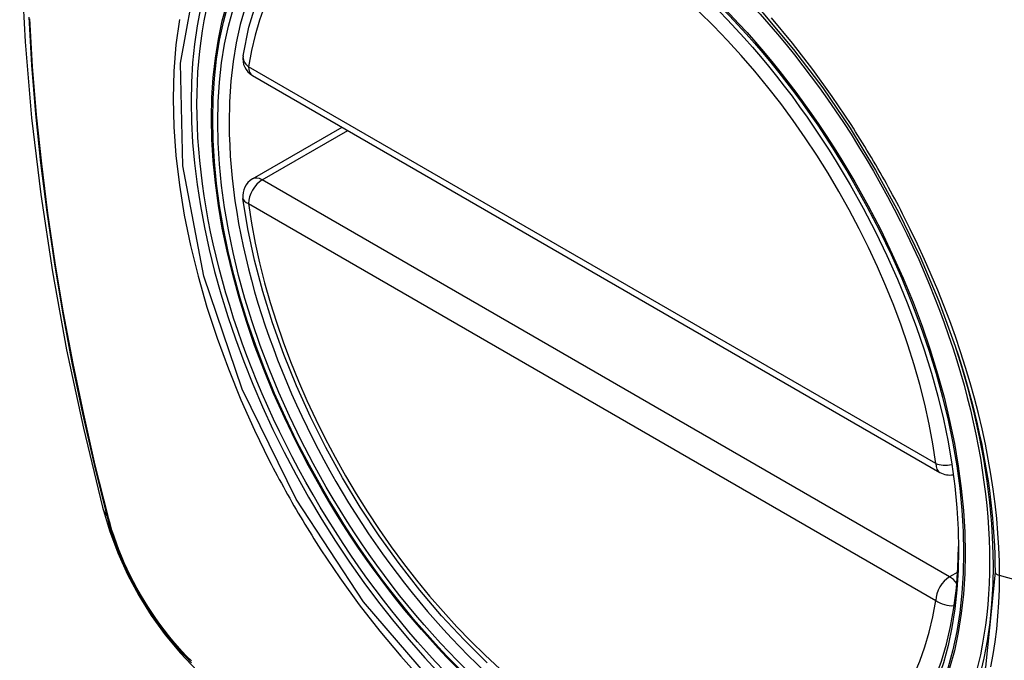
# Model space of a CAD drawing. Header units: inches. Extents: x 25 to 627, y 68 to 290.
# Tile 136 of 250: x 573.94 to 574.541, y 246.739 to 247.131. Entities that reach past the tile are written whole.
import ezdxf

# ---------------------------------------------------------------- set-up
doc = ezdxf.new("R2010")
doc.units = ezdxf.units.IN
doc.header["$MEASUREMENT"] = 0
doc.layers.add('Visible Edges(ANSI)', color=7, linetype='Continuous', lineweight=25)
doc.layers.add('Visible Tangent Edges(ANSI)', color=7, linetype='Continuous', lineweight=25)

msp = doc.modelspace()

# ---------------------------------------------------------------- linework, layer by layer
at = {"layer": 'Visible Edges(ANSI)'}
for p, q in [((574.08239, 247.09652), (574.50213, 246.85418)), ((574.08239, 247.0334), (574.13706, 247.06496))]:
    msp.add_line(p, q, dxfattribs=at)
at = {"layer": 'Visible Edges(ANSI)', "flags": 128}
for points in [[(573.99429, 247.54023), (573.98145, 247.50217), (573.97039, 247.46299), (573.96109, 247.42275), (573.95353, 247.38153), (573.94769, 247.33939), (573.94354, 247.2964), (573.94107, 247.2526), (573.94025, 247.20808), (573.94106, 247.16288), (573.94349, 247.11707), (573.94751, 247.07072), (573.9531, 247.02388), (573.96025, 246.97663), (573.96893, 246.92903), (573.97912, 246.88116), (573.9908, 246.83307)], [(574.07664, 247.10865), (574.08024, 247.12613), (574.08516, 247.14262), (574.09141, 247.15802), (574.09898, 247.17222), (574.10784, 247.18511), (574.11795, 247.19659), (574.12926, 247.20653), (574.14167, 247.21485)], [(574.39407, 247.13477), (574.41282, 247.11244), (574.43058, 247.08895), (574.44731, 247.06435), (574.46288, 247.03885), (574.47717, 247.01262), (574.4901, 246.98585), (574.50157, 246.95871), (574.51152, 246.93135)], [(574.22564, 246.73801), (574.21156, 246.75191), (574.19787, 246.76668), (574.18464, 246.78223), (574.17192, 246.79851), (574.15976, 246.81544), (574.14822, 246.83294), (574.13735, 246.85094), (574.1272, 246.86935), (574.11782, 246.88809), (574.10924, 246.90708), (574.1015, 246.92624), (574.09464, 246.94548), (574.0887, 246.96471), (574.08369, 246.98386), (574.07965, 247.00284), (574.0766, 247.02156)], [(573.9908, 246.83307), (573.99504, 246.81878), (574.00018, 246.80505), (574.00617, 246.79185), (574.01297, 246.77913), (574.02058, 246.76688), (574.02903, 246.75509), (574.03834, 246.74378), (574.0486, 246.73296)]]:
    msp.add_lwpolyline(points, dxfattribs=at)
at = {"layer": 'Visible Edges(ANSI)'}
for centre, start, end in [((574.0883, 247.10675), 170.71815, 240), ((574.0883, 247.02317), 120, 187.82827), ((574.50804, 246.86441), 240, 281.23954)]:
    msp.add_arc(centre, 0.01181, start, end, dxfattribs=at)
msp.add_ellipse((574.28738, 246.93756), major_axis=(-0.15994, 0.27703), ratio=0.57735, dxfattribs=at)
msp.add_ellipse((574.29086, 246.93957), major_axis=(0.15748, -0.27276), ratio=0.57735, start_param=2.363977, end_param=7.060801, dxfattribs=at)
at = {"layer": 'Visible Tangent Edges(ANSI)'}
for p, q in [((574.49969, 246.85959), (574.07995, 247.10192)), ((574.0883, 247.03281), (574.14052, 247.06296)), ((574.50804, 246.79048), (574.0883, 247.03281)), ((574.07995, 247.01835), (574.49969, 246.77601)), ((573.99432, 246.82695), (573.9942, 246.8274)), ((574.51303, 246.79336), (574.50804, 246.79048)), ((574.7233, 246.73989), (574.53856, 246.79124))]:
    msp.add_line(p, q, dxfattribs=at)
at = {"layer": 'Visible Tangent Edges(ANSI)', "flags": 128}
for points in [[(574.53582, 246.7934), (574.53008, 246.73527), (574.51315, 246.68646), (574.4857, 246.64908), (574.44923, 246.62514), (574.40535, 246.61566), (574.35586, 246.62094), (574.30318, 246.64075), (574.24968, 246.67419), (574.19793, 246.71971), (574.15022, 246.77514), (574.10898, 246.83782), (574.07601, 246.90506), (574.05261, 246.97405), (574.03991, 247.0414), (574.03852, 247.10403), (574.04851, 247.15885)], [(573.94577, 247.13209), (573.9475, 247.1028), (573.94991, 247.07319), (573.95301, 247.04328), (573.95677, 247.01312), (573.96122, 246.98271), (573.96633, 246.95206), (573.97212, 246.9212), (573.97856, 246.89017), (573.98567, 246.85897), (573.99342, 246.82764)], [(573.9942, 246.8274), (573.98643, 246.85866), (573.97932, 246.88979), (573.97285, 246.92076), (573.96705, 246.95155), (573.96192, 246.98214), (573.95746, 247.0125), (573.95368, 247.04261), (573.95057, 247.07246), (573.94815, 247.10202), (573.94641, 247.13125)], [(574.03776, 247.13082), (574.03565, 247.11531), (574.03438, 247.09919), (574.03395, 247.0825), (574.03439, 247.06528), (574.03568, 247.04764), (574.03781, 247.02964), (574.04078, 247.01133), (574.04457, 246.99278), (574.04917, 246.97404), (574.05456, 246.95519), (574.06074, 246.93627), (574.06767, 246.91737), (574.07532, 246.89859), (574.08367, 246.87997), (574.09267, 246.86155)], [(574.44788, 247.06663), (574.43645, 247.0837), (574.4245, 247.10031), (574.41208, 247.11638), (574.39922, 247.13187)], [(574.4794, 247.01202), (574.4782, 247.01435), (574.47699, 247.01668), (574.47577, 247.019), (574.47453, 247.02132), (574.47329, 247.02363), (574.47204, 247.02594), (574.47077, 247.02825), (574.4695, 247.03055), (574.46822, 247.03285), (574.46693, 247.03514), (574.46563, 247.03742), (574.46432, 247.0397), (574.463, 247.04198), (574.46167, 247.04425), (574.46033, 247.04651), (574.45898, 247.04877), (574.45763, 247.05102), (574.45626, 247.05327), (574.45489, 247.05551), (574.4535, 247.05775), (574.45211, 247.05998), (574.45071, 247.0622), (574.4493, 247.06442), (574.44788, 247.06663)], [(574.53856, 246.79124), (574.53845, 246.79974), (574.53812, 246.80838), (574.53758, 246.81713), (574.53683, 246.82599), (574.53586, 246.83494), (574.53468, 246.84399), (574.5333, 246.8531), (574.5317, 246.86229), (574.5299, 246.87152), (574.5279, 246.88079), (574.52569, 246.89009), (574.52327, 246.89945), (574.52065, 246.90885), (574.51783, 246.91829), (574.51481, 246.92775), (574.5116, 246.93721), (574.5082, 246.94668), (574.50461, 246.95612), (574.50084, 246.96554), (574.4969, 246.97493), (574.49278, 246.98428), (574.48849, 246.99358), (574.48403, 247.00283), (574.4794, 247.01202)], [(574.51152, 246.93135), (574.51347, 246.92537), (574.51535, 246.9194), (574.51715, 246.91344), (574.51886, 246.90749), (574.5205, 246.90156), (574.52206, 246.89564), (574.52353, 246.88974), (574.52492, 246.88387), (574.52622, 246.87801), (574.52745, 246.87217), (574.52859, 246.86634), (574.52965, 246.86053), (574.53063, 246.85474), (574.53153, 246.84898), (574.53234, 246.84325), (574.53306, 246.83754), (574.53371, 246.83188), (574.53427, 246.82625), (574.53474, 246.82066), (574.53513, 246.81511), (574.53543, 246.80961), (574.53565, 246.80415), (574.53578, 246.79875), (574.53582, 246.7934)], [(574.09267, 246.86155), (574.09387, 246.85922), (574.09508, 246.85689), (574.0963, 246.85456), (574.09753, 246.85224), (574.09877, 246.84993), (574.10002, 246.84762), (574.10128, 246.84531), (574.10255, 246.84301), (574.10383, 246.84071), (574.10512, 246.83842), (574.10642, 246.83613), (574.10773, 246.83385), (574.10905, 246.83158), (574.11037, 246.82931), (574.11171, 246.82705), (574.11306, 246.82479), (574.11442, 246.82254), (574.11579, 246.82029), (574.11717, 246.81805), (574.11856, 246.81582), (574.11995, 246.81359), (574.12136, 246.81137), (574.12278, 246.80915), (574.1242, 246.80694)], [(573.99342, 246.82764), (573.99452, 246.82359), (573.99572, 246.81953), (573.99703, 246.81546), (573.99845, 246.81139), (573.99998, 246.80731), (574.0016, 246.80325), (574.00333, 246.7992), (574.00516, 246.79517), (574.00708, 246.79117), (574.0091, 246.7872), (574.0112, 246.78326), (574.01339, 246.77937), (574.01566, 246.77553), (574.01802, 246.77174), (574.02045, 246.76801), (574.02296, 246.76434), (574.02554, 246.76075), (574.02818, 246.75723), (574.03088, 246.75379), (574.03365, 246.75043), (574.03647, 246.74716), (574.03933, 246.74399), (574.04225, 246.74092), (574.04521, 246.73795)], [(574.04506, 246.73907), (574.04216, 246.742), (574.03931, 246.74503), (574.03651, 246.74815), (574.03375, 246.75136), (574.03105, 246.75466), (574.02841, 246.75803), (574.02583, 246.76148), (574.02331, 246.765), (574.02087, 246.76859), (574.01849, 246.77224), (574.01619, 246.77594), (574.01396, 246.7797), (574.01182, 246.78351), (574.00976, 246.78735), (574.00779, 246.79124), (574.00591, 246.79515), (574.00411, 246.79909), (574.00242, 246.80305), (574.00081, 246.80702), (573.99931, 246.81101), (573.99791, 246.815), (573.99661, 246.81899), (573.99541, 246.82297), (573.99432, 246.82695)], [(574.1242, 246.80694), (574.13567, 246.7899), (574.14763, 246.77335), (574.16006, 246.75737), (574.17297, 246.74193), (574.1863, 246.7271)], [(574.53332, 246.73543), (574.53471, 246.74297), (574.53588, 246.75067), (574.53685, 246.75853), (574.53759, 246.76652), (574.53813, 246.77465), (574.53845, 246.78289), (574.53856, 246.79124)]]:
    msp.add_lwpolyline(points, dxfattribs=at)
at = {"layer": 'Visible Tangent Edges(ANSI)'}
for centre, major_axis, ratio, start_param, end_param in [((574.28987, 246.939), (-0.17318, 0.29996), 0.57735, 5.05527, 10.652693), ((574.28982, 246.93897), (-0.15059, 0.26083), 0.57735, 4.097754, 6.89782), ((574.0883, 247.10675), (-0.01166, 0.00191), 0.667065, 0, 0.886663), ((574.0883, 247.10675), (-0.00591, -0.01023), 0.57735, 5.497787, 6.283185), ((574.0883, 247.02317), (-0.00591, 0.01023), 0.57735, 5.497787, 6.283185), ((574.0883, 247.02317), (-0.00591, -0.01023), 0.57735, 3.926991, 5.497787), ((574.0883, 247.02317), (-0.0117, -0.00161), 0.470841, 0, 0.713429), ((574.28982, 246.93897), (0.15059, -0.26083), 0.57735, 4.097754, 6.89782), ((574.50804, 246.86441), (-0.00591, -0.01023), 0.57735, 5.497787, 6.283185), ((574.50804, 246.86441), (-0.0117, -0.00161), 0.470841, 0.713429, 1.626628), ((574.10518, 246.86254), (-0.11437, -0.02947), 0.354513, 0, 0.141666), ((574.00274, 246.83055), (-0.00953, -0.00245), 0.359305, 0.141946, 0.405653), ((574.54069, 246.7938), (-0.00492, 0), 0.57735, 0.141897, 1.122073), ((574.50804, 246.78083), (0.00591, 0.01023), 0.57735, 0.785398, 2.356194), ((574.50804, 246.78083), (0.00591, -0.01023), 0.57735, 1.792602, 2.356194), ((574.50804, 246.78083), (0.01166, -0.00191), 0.667065, 4.028256, 5.068346)]:
    msp.add_ellipse(centre, major_axis=major_axis, ratio=ratio, start_param=start_param, end_param=end_param, dxfattribs=at)
for centre, major_axis in [((574.29046, 246.93934), (0.17111, -0.29637)), ((574.28749, 246.93762), (-0.1627, 0.2818)), ((574.28738, 246.93756), (0.1621, -0.28076))]:
    msp.add_ellipse(centre, major_axis=major_axis, ratio=0.57735, dxfattribs=at)

doc.saveas('drawing.dxf')
